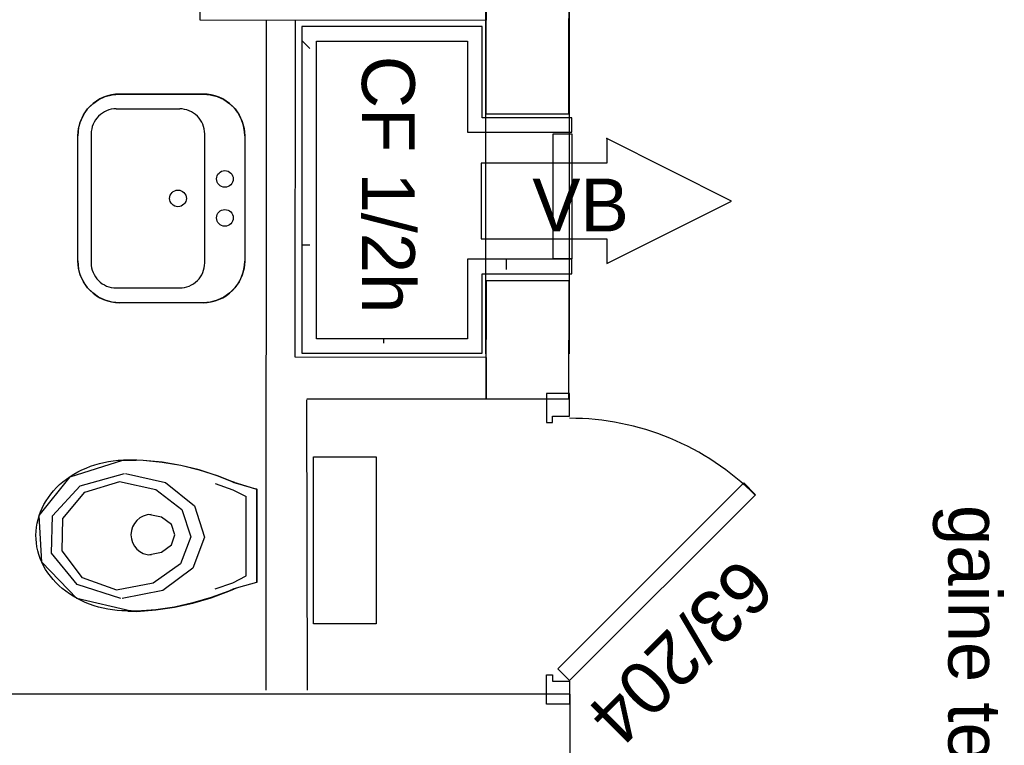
# Model space of a CAD drawing. Header units: millimetres. Extents: x -15 to 127, y -65 to 67.
# Tile 9 of 256: x 36.088 to 36.324, y -52.719 to -52.545. Entities that reach past the tile are written whole.
import ezdxf

# ---------------------------------------------------------------- set-up
doc = ezdxf.new("R2010")
doc.units = ezdxf.units.MM
doc.header["$MEASUREMENT"] = 0
doc.linetypes.add('PC_DASH_2', pattern=[0.125, 0.05555555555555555, -0.06944444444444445])
doc.layers.add('Calque 5', color=7, linetype='Continuous')
doc.styles.get("Standard").update_dxf_attribs({"font": 'BKANT.TTF'})

# ---------------------------------------------------------------- blocks, each defined once
blk = doc.blocks.new('PD_26479')
at = {"layer": 'Calque 5', "color": 0}
for points in [[(12.43292631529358, -38.78233877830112), (12.42742631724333, -38.78233877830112), (12.42742631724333, -38.78933877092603), (12.42892631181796, -38.78933877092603), (12.42892631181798, -38.78783877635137), (12.43292631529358, -38.7878387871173), (12.43292631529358, -38.78233877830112)], [(12.43298209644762, -38.85117482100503), (12.43015367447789, -38.84834639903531), (12.47470140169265, -38.80379867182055), (12.47752982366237, -38.80662709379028), (12.43298209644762, -38.85117482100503)], [(12.43292631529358, -38.85680627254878), (12.42742631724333, -38.85680627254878), (12.42742631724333, -38.84980627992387), (12.42892631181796, -38.84980627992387), (12.42892631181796, -38.85130627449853), (12.43292631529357, -38.8513062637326), (12.43292631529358, -38.85680627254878)]]:
    blk.add_lwpolyline(points, dxfattribs=at)
blk.add_arc((12.43292631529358, -38.8513062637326), 0.06300000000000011, 45.04194444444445, 90, dxfattribs=at)
blk = doc.blocks.new('PD_26668')
at = {"layer": 'Calque 5', "color": 0}
blk.add_lwpolyline([(12.44186817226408, -38.7452968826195), (12.44186817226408, -38.75125185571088), (12.47177953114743, -38.73625172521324), (12.44186817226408, -38.72125185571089), (12.44186817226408, -38.72720708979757), (12.41177953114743, -38.72720708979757), (12.41177953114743, -38.7452968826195), (12.44186817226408, -38.7452968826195)], dxfattribs=at)
blk.add_point((12.44186817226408, -38.72125185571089), dxfattribs=at)
blk = doc.blocks.new('PD_26667')
at = {"layer": 'Calque 5'}
blk.add_blockref('PD_26668', (0, 0), dxfattribs=at)
at = {"layer": 'Calque 5', "color": 0, "insert": (12.42403025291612, -38.73086918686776), "char_height": 0.01267795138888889, "width": 0.01763888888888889, "attachment_point": 1}
blk.add_mtext('{\\fArial|b0|i0|c0|p34;\\W0.98;VB}', dxfattribs=at)
blk = doc.blocks.new('PD_26961')
at = {"layer": 'Calque 5', "color": 0}
for p, q in [((12.34516843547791, -38.71062786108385), (12.3251685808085, -38.71062373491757)), ((12.32436770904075, -38.71417195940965), (12.33956772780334, -38.71417498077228)), ((12.31516055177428, -38.75062183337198), (12.31516651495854, -38.7206219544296)), ((12.31836649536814, -38.72017089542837), (12.31836035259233, -38.75107427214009)), ((12.34556041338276, -38.75107959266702), (12.34556655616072, -38.72017620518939)), ((12.35516652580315, -38.72062990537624), (12.35516056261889, -38.75062978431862)), ((12.32435918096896, -38.75707539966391), (12.33955919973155, -38.75707842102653)), ((12.3451584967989, -38.76062785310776), (12.32515864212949, -38.76062372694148))]:
    blk.add_line(p, q, dxfattribs=at)
blk.add_lwpolyline([(12.34515850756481, -38.76062785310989), (12.32515863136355, -38.76062372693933), (12.32342231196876, -38.7604716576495), (12.32173874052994, -38.76002011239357), (12.32015899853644, -38.75928325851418), (12.31873143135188, -38.75828321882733), (12.31749906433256, -38.7570503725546), (12.31649944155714, -38.75562225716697), (12.31576306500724, -38.75404236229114), (12.31531219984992, -38.75235862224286), (12.31516056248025, -38.75062213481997), (12.31516056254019, -38.75062183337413), (12.31516652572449, -38.72062195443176), (12.31531884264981, -38.71888553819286), (12.31577038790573, -38.71720196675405), (12.31650724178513, -38.71562222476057), (12.31750728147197, -38.71419465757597), (12.31874012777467, -38.71296213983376), (12.32016824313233, -38.71196266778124), (12.32174813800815, -38.71122629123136), (12.32343187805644, -38.71077542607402), (12.32516836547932, -38.71062378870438), (12.32516851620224, -38.71062378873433), (12.34516844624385, -38.71062786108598), (12.34690476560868, -38.71078008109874), (12.34858833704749, -38.71123162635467), (12.35016824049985, -38.71196863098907), (12.35159579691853, -38.71296867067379), (12.35282816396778, -38.71420136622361), (12.35382763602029, -38.71562948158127), (12.35456401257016, -38.71720937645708), (12.35501487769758, -38.7188932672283), (12.35516651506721, -38.72062975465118), (12.35516651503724, -38.7206299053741), (12.35516055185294, -38.75062978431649), (12.35500833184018, -38.75236610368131), (12.35455678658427, -38.75404967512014), (12.35381993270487, -38.75562941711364), (12.35281974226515, -38.75705713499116), (12.35158704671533, -38.75828950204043), (12.35015893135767, -38.75928897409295), (12.34857903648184, -38.76002535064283), (12.34689529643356, -38.76047621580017), (12.34515865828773, -38.76062785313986), (12.34515850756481, -38.76062785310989)], dxfattribs=at)
for centre, radius in [((12.35040636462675, -38.73096210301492), 0.00199999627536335), ((12.33916363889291, -38.73562679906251), 0.001999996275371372), ((12.35040450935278, -38.74029570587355), 0.001999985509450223)]:
    blk.add_circle(centre, radius, dxfattribs=at)
for centre, radius, start, end in [((12.3251666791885, -38.72062379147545), 0.01000000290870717, 89.98916042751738, 179.9894808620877), ((12.34516651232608, -38.72062791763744), 0.01000000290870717, 359.9886111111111, 89.98891628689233), ((12.32436658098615, -38.72017200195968), 0.005999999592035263, 89.98922146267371, 179.9894350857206), ((12.33956657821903, -38.7201750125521), 0.005999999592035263, 359.9886111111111, 89.98891628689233), ((12.32516056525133, -38.75062382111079), 0.01000001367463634, 179.9886111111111, 269.9889162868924), ((12.32436035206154, -38.7510754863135), 0.005999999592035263, 179.9886111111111, 269.9889162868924), ((12.33956041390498, -38.75107842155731), 0.005999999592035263, 269.9886111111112, 359.9889162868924), ((12.34516050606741, -38.75062785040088), 0.01000000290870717, 269.9886111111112, 359.9889162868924)]:
    blk.add_arc(centre, radius, start, end, dxfattribs=at)
blk = doc.blocks.new('PD_26962')
at = {"layer": 'Calque 5', "color": 0}
for p, q in [((12.32914477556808, -38.79836666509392), (12.3261328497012, -38.79836666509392)), ((12.35804894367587, -38.82766435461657), (12.35804894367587, -38.80534234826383)), ((12.35546559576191, -38.82607984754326), (12.35546559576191, -38.80702984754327)), ((12.32947394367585, -38.83456665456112), (12.32713159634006, -38.83456665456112))]:
    blk.add_line(p, q, dxfattribs=at)
for points in [[(12.35800009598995, -38.82761637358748), (12.35363017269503, -38.82883012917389), (12.35233051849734, -38.82925556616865), (12.3525227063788, -38.82920911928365), (12.35136170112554, -38.8297001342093), (12.34710993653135, -38.83127872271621), (12.34275841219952, -38.83255687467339), (12.33832832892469, -38.83352837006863), (12.33384126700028, -38.83418846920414), (12.32931909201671, -38.83453396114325), (12.32947394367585, -38.83451867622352), (12.32713159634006, -38.83451867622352), (12.32793748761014, -38.8344466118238), (12.32686717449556, -38.83446408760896), (12.3257240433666, -38.83443477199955), (12.32458433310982, -38.83435596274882), (12.32345116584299, -38.83422788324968), (12.32232765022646, -38.83405087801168), (12.32121686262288, -38.83382543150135), (12.32012184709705, -38.8335521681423), (12.31904560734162, -38.83323183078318), (12.31799109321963, -38.83286529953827), (12.31696119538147, -38.83245358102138), (12.31595873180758, -38.83199780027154), (12.31498645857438, -38.83149920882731), (12.31404703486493, -38.83095917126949), (12.31314303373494, -38.83037917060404), (12.31227693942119, -38.82976079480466), (12.31145112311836, -38.82910573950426), (12.31066784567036, -38.82841579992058), (12.30992925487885, -38.8276928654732), (12.30923738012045, -38.82693892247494), (12.30859411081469, -38.82615602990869), (12.30800121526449, -38.82534634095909), (12.30746031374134, -38.82451207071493), (12.30697289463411, -38.82365550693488), (12.30654029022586, -38.82277899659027), (12.30616368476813, -38.82188494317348), (12.30584411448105, -38.82097579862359), (12.30558245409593, -38.82005405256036), (12.30537941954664, -38.81912223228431), (12.30523556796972, -38.81818288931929), (12.30515129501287, -38.81723860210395), (12.30512682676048, -38.81629195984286), (12.30516223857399, -38.81534555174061), (12.3052574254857, -38.81440197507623), (12.30541212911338, -38.81346381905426), (12.30562592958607, -38.81253364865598), (12.30589823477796, -38.81161401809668), (12.30622830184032, -38.81070744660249), (12.30661522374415, -38.80981641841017), (12.30705794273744, -38.80894337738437), (12.30755524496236, -38.80809071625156), (12.30810576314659, -38.80726077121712), (12.30870799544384, -38.80645581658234), (12.30936028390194, -38.80567805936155), (12.31006084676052, -38.80492963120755), (12.31080775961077, -38.80421258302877), (12.3115989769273, -38.80352888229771), (12.31243233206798, -38.80288039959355), (12.31330553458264, -38.8022689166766), (12.31421619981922, -38.8016961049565), (12.31516182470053, -38.80116353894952), (12.31613981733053, -38.8006726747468), (12.31714750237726, -38.80022486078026), (12.31818211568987, -38.7998213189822), (12.3192408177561, -38.7994631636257), (12.32032071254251, -38.79915136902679), (12.32141883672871, -38.7988867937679), (12.32253217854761, -38.79867016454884), (12.32365769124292, -38.79850206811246), (12.32479228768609, -38.79838297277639), (12.32593285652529, -38.79831320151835), (12.3261328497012, -38.79831868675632), (12.32914477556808, -38.79831868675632), (12.32931909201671, -38.79826696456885), (12.33084166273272, -38.79834785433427), (12.33535448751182, -38.79879935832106), (12.33982482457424, -38.79956455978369), (12.34423089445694, -38.8006397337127), (12.34855122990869, -38.80201963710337), (12.35276478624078, -38.803697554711), (12.35233051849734, -38.80356710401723), (12.3566739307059, -38.80487255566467), (12.35800011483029, -38.80520630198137), (12.35804894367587, -38.80529436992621), (12.35804894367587, -38.82761637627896)], [(12.3279374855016, -38.83449458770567), (12.31493755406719, -38.83152053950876), (12.30652479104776, -38.82279296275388), (12.30590596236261, -38.8116386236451), (12.31331695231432, -38.80230931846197), (12.32593284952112, -38.79836117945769)], [(12.35276478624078, -38.80374553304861), (12.34855122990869, -38.80206761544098), (12.34423089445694, -38.8006877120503), (12.33982482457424, -38.79961253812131), (12.33535448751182, -38.79884733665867), (12.33084166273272, -38.79839583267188), (12.32931909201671, -38.79831494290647)], [(12.32547710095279, -38.83146480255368), (12.3150459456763, -38.82812700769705), (12.30885936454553, -38.82065620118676), (12.3091192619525, -38.81171136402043), (12.31573313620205, -38.80447610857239), (12.32634700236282, -38.80152557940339)], [(12.32655633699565, -38.80152557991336), (12.33615931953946, -38.80367742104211), (12.34308780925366, -38.8092630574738), (12.34548532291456, -38.81678582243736), (12.34270944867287, -38.82422999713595), (12.33550397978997, -38.82960092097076), (12.32579961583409, -38.83145945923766)], [(12.32450705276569, -38.8294711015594), (12.31628298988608, -38.82657219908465), (12.31140540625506, -38.8200837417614), (12.31161031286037, -38.81231507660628), (12.31682478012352, -38.8060311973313), (12.32519289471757, -38.80346863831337)], [(12.32512701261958, -38.80346863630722), (12.33382449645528, -38.80533705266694), (12.34009967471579, -38.81018698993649), (12.34227111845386, -38.81671891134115), (12.33975699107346, -38.82318259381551), (12.33323095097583, -38.82784609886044), (12.32444164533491, -38.82945984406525)], [(12.34805457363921, -38.80395484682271), (12.35233787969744, -38.80544572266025), (12.35546559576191, -38.80708363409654)], [(12.35233051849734, -38.80361508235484), (12.3566739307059, -38.80492053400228), (12.35800011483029, -38.80525428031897)], [(12.33200574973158, -38.82105232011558), (12.33522137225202, -38.82040338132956), (12.33757537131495, -38.81863044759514), (12.33843699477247, -38.8162085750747), (12.33757537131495, -38.81378670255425), (12.33522137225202, -38.81201376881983), (12.33200574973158, -38.8113648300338)], [(12.34805457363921, -38.82920863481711), (12.35233787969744, -38.82771775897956), (12.35546559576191, -38.82607984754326)], [(12.35800009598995, -38.82766435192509), (12.35363017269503, -38.8288781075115), (12.35233051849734, -38.82930354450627)], [(12.32931909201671, -38.83458193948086), (12.33384126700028, -38.83423644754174), (12.33832832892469, -38.83357634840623), (12.34275841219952, -38.832604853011), (12.34710993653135, -38.8313267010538), (12.35136170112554, -38.82974811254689), (12.3525227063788, -38.82925709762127)]]:
    blk.add_lwpolyline(points, dxfattribs=at)
blk.add_arc((12.33273409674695, -38.81620858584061), 0.004843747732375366, 90, 270, dxfattribs=at)
blk = doc.blocks.new('PD_27582')
at = {"layer": 'Calque 5', "color": 0}
for p, q in [((12.36880847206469, -38.69778995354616), (12.37074074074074, -38.69972222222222)), ((12.36880847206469, -38.74675925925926), (12.37074074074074, -38.74675925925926)), ((12.41777777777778, -38.75021753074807), (12.41777777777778, -38.75263888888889)), ((12.38837962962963, -38.76924723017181), (12.38837962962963, -38.77027777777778))]:
    blk.add_line(p, q, dxfattribs=at)
blk = doc.blocks.new('PD_27822')
at = {"layer": 'Calque 5', "color": 0}
for points in [[(12.43292631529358, -38.78233877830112), (12.42742631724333, -38.78233877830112), (12.42742631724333, -38.78933877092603), (12.42892631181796, -38.78933877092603), (12.42892631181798, -38.78783877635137), (12.43292631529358, -38.7878387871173), (12.43292631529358, -38.78233877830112)], [(12.43298209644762, -38.85117482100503), (12.43015367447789, -38.84834639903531), (12.47470140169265, -38.80379867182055), (12.47752982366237, -38.80662709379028), (12.43298209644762, -38.85117482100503)], [(12.43292631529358, -38.85680627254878), (12.42742631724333, -38.85680627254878), (12.42742631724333, -38.84980627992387), (12.42892631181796, -38.84980627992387), (12.42892631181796, -38.85130627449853), (12.43292631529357, -38.8513062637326), (12.43292631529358, -38.85680627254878)]]:
    blk.add_lwpolyline(points, dxfattribs=at)
blk.add_arc((12.43292631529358, -38.8513062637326), 0.06300000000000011, 45.04194444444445, 90, dxfattribs=at)
blk = doc.blocks.new('PD_28011')
at = {"layer": 'Calque 5', "color": 0}
blk.add_lwpolyline([(12.44186817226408, -38.7452968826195), (12.44186817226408, -38.75125185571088), (12.47177953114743, -38.73625172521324), (12.44186817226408, -38.72125185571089), (12.44186817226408, -38.72720708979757), (12.41177953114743, -38.72720708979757), (12.41177953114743, -38.7452968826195), (12.44186817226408, -38.7452968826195)], dxfattribs=at)
blk.add_point((12.44186817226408, -38.72125185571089), dxfattribs=at)
blk = doc.blocks.new('PD_28010')
at = {"layer": 'Calque 5'}
blk.add_blockref('PD_28011', (0, 0), dxfattribs=at)
at = {"layer": 'Calque 5', "color": 0, "insert": (12.42403025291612, -38.73086918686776), "char_height": 0.01267795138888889, "width": 0.01763888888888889, "attachment_point": 1}
blk.add_mtext('{\\fArial|b0|i0|c0|p34;\\W0.98;VB}', dxfattribs=at)
blk = doc.blocks.new('PD_28304')
at = {"layer": 'Calque 5', "color": 0}
for p, q in [((12.34516843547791, -38.71062786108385), (12.3251685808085, -38.71062373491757)), ((12.32436770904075, -38.71417195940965), (12.33956772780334, -38.71417498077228)), ((12.31516055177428, -38.75062183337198), (12.31516651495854, -38.7206219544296)), ((12.31836649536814, -38.72017089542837), (12.31836035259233, -38.75107427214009)), ((12.34556041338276, -38.75107959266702), (12.34556655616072, -38.72017620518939)), ((12.35516652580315, -38.72062990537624), (12.35516056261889, -38.75062978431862)), ((12.32435918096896, -38.75707539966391), (12.33955919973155, -38.75707842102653)), ((12.3451584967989, -38.76062785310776), (12.32515864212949, -38.76062372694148))]:
    blk.add_line(p, q, dxfattribs=at)
blk.add_lwpolyline([(12.34515850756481, -38.76062785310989), (12.32515863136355, -38.76062372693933), (12.32342231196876, -38.7604716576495), (12.32173874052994, -38.76002011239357), (12.32015899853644, -38.75928325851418), (12.31873143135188, -38.75828321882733), (12.31749906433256, -38.7570503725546), (12.31649944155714, -38.75562225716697), (12.31576306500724, -38.75404236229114), (12.31531219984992, -38.75235862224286), (12.31516056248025, -38.75062213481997), (12.31516056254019, -38.75062183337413), (12.31516652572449, -38.72062195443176), (12.31531884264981, -38.71888553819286), (12.31577038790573, -38.71720196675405), (12.31650724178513, -38.71562222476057), (12.31750728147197, -38.71419465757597), (12.31874012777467, -38.71296213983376), (12.32016824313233, -38.71196266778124), (12.32174813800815, -38.71122629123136), (12.32343187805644, -38.71077542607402), (12.32516836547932, -38.71062378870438), (12.32516851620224, -38.71062378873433), (12.34516844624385, -38.71062786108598), (12.34690476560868, -38.71078008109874), (12.34858833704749, -38.71123162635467), (12.35016824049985, -38.71196863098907), (12.35159579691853, -38.71296867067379), (12.35282816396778, -38.71420136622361), (12.35382763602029, -38.71562948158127), (12.35456401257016, -38.71720937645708), (12.35501487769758, -38.7188932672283), (12.35516651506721, -38.72062975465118), (12.35516651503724, -38.7206299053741), (12.35516055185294, -38.75062978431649), (12.35500833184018, -38.75236610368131), (12.35455678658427, -38.75404967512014), (12.35381993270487, -38.75562941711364), (12.35281974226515, -38.75705713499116), (12.35158704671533, -38.75828950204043), (12.35015893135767, -38.75928897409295), (12.34857903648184, -38.76002535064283), (12.34689529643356, -38.76047621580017), (12.34515865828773, -38.76062785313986), (12.34515850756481, -38.76062785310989)], dxfattribs=at)
for centre, radius in [((12.35040636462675, -38.73096210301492), 0.00199999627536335), ((12.33916363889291, -38.73562679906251), 0.001999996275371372), ((12.35040450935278, -38.74029570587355), 0.001999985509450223)]:
    blk.add_circle(centre, radius, dxfattribs=at)
for centre, radius, start, end in [((12.3251666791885, -38.72062379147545), 0.01000000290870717, 89.98916042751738, 179.9894808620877), ((12.34516651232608, -38.72062791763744), 0.01000000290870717, 359.9886111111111, 89.98891628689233), ((12.32436658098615, -38.72017200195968), 0.005999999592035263, 89.98922146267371, 179.9894350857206), ((12.33956657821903, -38.7201750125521), 0.005999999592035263, 359.9886111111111, 89.98891628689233), ((12.32516056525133, -38.75062382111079), 0.01000001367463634, 179.9886111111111, 269.9889162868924), ((12.32436035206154, -38.7510754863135), 0.005999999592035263, 179.9886111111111, 269.9889162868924), ((12.33956041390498, -38.75107842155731), 0.005999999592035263, 269.9886111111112, 359.9889162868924), ((12.34516050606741, -38.75062785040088), 0.01000000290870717, 269.9886111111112, 359.9889162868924)]:
    blk.add_arc(centre, radius, start, end, dxfattribs=at)
blk = doc.blocks.new('PD_28305')
at = {"layer": 'Calque 5', "color": 0}
for p, q in [((12.32914477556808, -38.79836666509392), (12.3261328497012, -38.79836666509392)), ((12.35804894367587, -38.82766435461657), (12.35804894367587, -38.80534234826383)), ((12.35546559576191, -38.82607984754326), (12.35546559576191, -38.80702984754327)), ((12.32947394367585, -38.83456665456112), (12.32713159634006, -38.83456665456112))]:
    blk.add_line(p, q, dxfattribs=at)
for points in [[(12.35800009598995, -38.82761637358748), (12.35363017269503, -38.82883012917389), (12.35233051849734, -38.82925556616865), (12.3525227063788, -38.82920911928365), (12.35136170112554, -38.8297001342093), (12.34710993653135, -38.83127872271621), (12.34275841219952, -38.83255687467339), (12.33832832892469, -38.83352837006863), (12.33384126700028, -38.83418846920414), (12.32931909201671, -38.83453396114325), (12.32947394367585, -38.83451867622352), (12.32713159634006, -38.83451867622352), (12.32793748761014, -38.8344466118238), (12.32686717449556, -38.83446408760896), (12.3257240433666, -38.83443477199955), (12.32458433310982, -38.83435596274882), (12.32345116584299, -38.83422788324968), (12.32232765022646, -38.83405087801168), (12.32121686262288, -38.83382543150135), (12.32012184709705, -38.8335521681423), (12.31904560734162, -38.83323183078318), (12.31799109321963, -38.83286529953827), (12.31696119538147, -38.83245358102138), (12.31595873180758, -38.83199780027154), (12.31498645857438, -38.83149920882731), (12.31404703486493, -38.83095917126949), (12.31314303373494, -38.83037917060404), (12.31227693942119, -38.82976079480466), (12.31145112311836, -38.82910573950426), (12.31066784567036, -38.82841579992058), (12.30992925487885, -38.8276928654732), (12.30923738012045, -38.82693892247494), (12.30859411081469, -38.82615602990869), (12.30800121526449, -38.82534634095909), (12.30746031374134, -38.82451207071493), (12.30697289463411, -38.82365550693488), (12.30654029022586, -38.82277899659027), (12.30616368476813, -38.82188494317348), (12.30584411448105, -38.82097579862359), (12.30558245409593, -38.82005405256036), (12.30537941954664, -38.81912223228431), (12.30523556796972, -38.81818288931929), (12.30515129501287, -38.81723860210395), (12.30512682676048, -38.81629195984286), (12.30516223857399, -38.81534555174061), (12.3052574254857, -38.81440197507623), (12.30541212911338, -38.81346381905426), (12.30562592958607, -38.81253364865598), (12.30589823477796, -38.81161401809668), (12.30622830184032, -38.81070744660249), (12.30661522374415, -38.80981641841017), (12.30705794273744, -38.80894337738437), (12.30755524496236, -38.80809071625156), (12.30810576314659, -38.80726077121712), (12.30870799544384, -38.80645581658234), (12.30936028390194, -38.80567805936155), (12.31006084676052, -38.80492963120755), (12.31080775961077, -38.80421258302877), (12.3115989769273, -38.80352888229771), (12.31243233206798, -38.80288039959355), (12.31330553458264, -38.8022689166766), (12.31421619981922, -38.8016961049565), (12.31516182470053, -38.80116353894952), (12.31613981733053, -38.8006726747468), (12.31714750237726, -38.80022486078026), (12.31818211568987, -38.7998213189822), (12.3192408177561, -38.7994631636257), (12.32032071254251, -38.79915136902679), (12.32141883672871, -38.7988867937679), (12.32253217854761, -38.79867016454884), (12.32365769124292, -38.79850206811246), (12.32479228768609, -38.79838297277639), (12.32593285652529, -38.79831320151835), (12.3261328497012, -38.79831868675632), (12.32914477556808, -38.79831868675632), (12.32931909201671, -38.79826696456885), (12.33084166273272, -38.79834785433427), (12.33535448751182, -38.79879935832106), (12.33982482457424, -38.79956455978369), (12.34423089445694, -38.8006397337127), (12.34855122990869, -38.80201963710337), (12.35276478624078, -38.803697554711), (12.35233051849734, -38.80356710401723), (12.3566739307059, -38.80487255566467), (12.35800011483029, -38.80520630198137), (12.35804894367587, -38.80529436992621), (12.35804894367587, -38.82761637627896)], [(12.3279374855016, -38.83449458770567), (12.31493755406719, -38.83152053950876), (12.30652479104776, -38.82279296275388), (12.30590596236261, -38.8116386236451), (12.31331695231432, -38.80230931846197), (12.32593284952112, -38.79836117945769)], [(12.35276478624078, -38.80374553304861), (12.34855122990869, -38.80206761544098), (12.34423089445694, -38.8006877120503), (12.33982482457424, -38.79961253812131), (12.33535448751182, -38.79884733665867), (12.33084166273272, -38.79839583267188), (12.32931909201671, -38.79831494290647)], [(12.32547710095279, -38.83146480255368), (12.3150459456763, -38.82812700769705), (12.30885936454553, -38.82065620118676), (12.3091192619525, -38.81171136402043), (12.31573313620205, -38.80447610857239), (12.32634700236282, -38.80152557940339)], [(12.32655633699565, -38.80152557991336), (12.33615931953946, -38.80367742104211), (12.34308780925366, -38.8092630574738), (12.34548532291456, -38.81678582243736), (12.34270944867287, -38.82422999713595), (12.33550397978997, -38.82960092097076), (12.32579961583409, -38.83145945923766)], [(12.32450705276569, -38.8294711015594), (12.31628298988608, -38.82657219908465), (12.31140540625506, -38.8200837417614), (12.31161031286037, -38.81231507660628), (12.31682478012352, -38.8060311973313), (12.32519289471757, -38.80346863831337)], [(12.32512701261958, -38.80346863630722), (12.33382449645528, -38.80533705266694), (12.34009967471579, -38.81018698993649), (12.34227111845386, -38.81671891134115), (12.33975699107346, -38.82318259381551), (12.33323095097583, -38.82784609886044), (12.32444164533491, -38.82945984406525)], [(12.34805457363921, -38.80395484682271), (12.35233787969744, -38.80544572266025), (12.35546559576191, -38.80708363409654)], [(12.35233051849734, -38.80361508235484), (12.3566739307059, -38.80492053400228), (12.35800011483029, -38.80525428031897)], [(12.33200574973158, -38.82105232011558), (12.33522137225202, -38.82040338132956), (12.33757537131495, -38.81863044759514), (12.33843699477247, -38.8162085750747), (12.33757537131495, -38.81378670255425), (12.33522137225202, -38.81201376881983), (12.33200574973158, -38.8113648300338)], [(12.34805457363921, -38.82920863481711), (12.35233787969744, -38.82771775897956), (12.35546559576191, -38.82607984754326)], [(12.35800009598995, -38.82766435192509), (12.35363017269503, -38.8288781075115), (12.35233051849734, -38.82930354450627)], [(12.32931909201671, -38.83458193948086), (12.33384126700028, -38.83423644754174), (12.33832832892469, -38.83357634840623), (12.34275841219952, -38.832604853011), (12.34710993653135, -38.8313267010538), (12.35136170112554, -38.82974811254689), (12.3525227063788, -38.82925709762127)]]:
    blk.add_lwpolyline(points, dxfattribs=at)
blk.add_arc((12.33273409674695, -38.81620858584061), 0.004843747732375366, 90, 270, dxfattribs=at)
blk = doc.blocks.new('PD_28925')
at = {"layer": 'Calque 5', "color": 0}
for p, q in [((12.36880847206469, -38.69778995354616), (12.37074074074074, -38.69972222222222)), ((12.36880847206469, -38.74675925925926), (12.37074074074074, -38.74675925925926)), ((12.41777777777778, -38.75021753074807), (12.41777777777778, -38.75263888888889)), ((12.38837962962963, -38.76924723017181), (12.38837962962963, -38.77027777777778))]:
    blk.add_line(p, q, dxfattribs=at)

msp = doc.modelspace()

# ---------------------------------------------------------------- linework, layer by layer
at = {"layer": 'Calque 5', "color": 0, "linetype": 'PC_DASH_2'}
for p, q in [((36.20009530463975, -53.02541712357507), (36.20009530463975, -50.37095679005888)), ((36.20009530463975, -53.02541712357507), (36.20009530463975, -50.37095679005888)), ((36.22009530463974, -53.02541712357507), (36.22009530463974, -50.37095679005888)), ((36.22009530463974, -53.02541712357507), (36.22009530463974, -50.37095679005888))]:
    msp.add_line(p, q, dxfattribs=at)
at = {"layer": 'Calque 5', "color": 0}
for p, q in [((36.14743934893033, -52.54544967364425), (36.1473330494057, -52.70601672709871)), ((36.14743934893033, -52.54544967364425), (36.1473330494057, -52.70601672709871)), ((36.15439195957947, -52.62625465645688), (36.15445151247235, -52.54545317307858)), ((36.15439195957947, -52.62625465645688), (36.15445151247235, -52.54545317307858)), ((36.157333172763, -52.70601672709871), (36.15720959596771, -52.63647177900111)), ((36.157333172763, -52.70601672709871), (36.15720959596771, -52.63647177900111))]:
    msp.add_line(p, q, dxfattribs=at)
for points in [[(36.21995651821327, -52.52199561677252), (36.21988615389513, -52.56798940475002), (36.2004990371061, -52.56798330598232), (36.20013901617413, -52.56798319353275), (36.20020938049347, -52.52198940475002), (36.21995651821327, -52.52199561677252)], [(36.21995651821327, -52.52199561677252), (36.21988615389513, -52.56798940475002), (36.2004990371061, -52.56798330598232), (36.20013901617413, -52.56798319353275), (36.20020938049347, -52.52198940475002), (36.21995651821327, -52.52199561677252)], [(36.13160170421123, -52.53844176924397), (36.13159968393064, -52.54544176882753), (36.20020841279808, -52.54547600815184), (36.20021043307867, -52.53847600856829), (36.13160170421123, -52.53844176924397)], [(36.13160170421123, -52.53844176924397), (36.13159968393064, -52.54544176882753), (36.20020841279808, -52.54547600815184), (36.20021043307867, -52.53847600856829), (36.13160170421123, -52.53844176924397)], [(36.1956614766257, -52.57235973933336), (36.22070271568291, -52.57235973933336), (36.22070271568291, -52.56885973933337), (36.19916147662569, -52.56885973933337), (36.19916147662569, -52.54700431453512), (36.15597196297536, -52.54700431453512), (36.15597196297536, -52.62531717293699), (36.19916147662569, -52.62531717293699), (36.19916147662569, -52.60628747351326), (36.22070271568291, -52.60628747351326), (36.22070271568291, -52.60278747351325), (36.1956614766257, -52.60278747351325), (36.1956614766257, -52.621817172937), (36.15947196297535, -52.621817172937), (36.15947196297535, -52.55050431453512), (36.1956614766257, -52.55050431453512), (36.1956614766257, -52.57235973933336)], [(36.1956614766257, -52.57235973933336), (36.22070271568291, -52.57235973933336), (36.22070271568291, -52.56885973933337), (36.19916147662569, -52.56885973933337), (36.19916147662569, -52.54700431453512), (36.15597196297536, -52.54700431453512), (36.15597196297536, -52.62531717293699), (36.19916147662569, -52.62531717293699), (36.19916147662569, -52.60628747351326), (36.22070271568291, -52.60628747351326), (36.22070271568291, -52.60278747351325), (36.1956614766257, -52.60278747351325), (36.1956614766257, -52.621817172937), (36.15947196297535, -52.621817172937), (36.15947196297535, -52.55050431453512), (36.1956614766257, -52.55050431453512), (36.1956614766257, -52.57235973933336)], [(36.21620271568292, -52.60269020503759), (36.21620271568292, -52.5726902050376), (36.22070271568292, -52.5726902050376), (36.22070271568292, -52.60269020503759), (36.21620271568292, -52.60269020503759)], [(36.21620271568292, -52.60269020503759), (36.21620271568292, -52.5726902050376), (36.22070271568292, -52.5726902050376), (36.22070271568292, -52.60269020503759), (36.21620271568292, -52.60269020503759)], [(36.21995651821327, -52.60789291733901), (36.21988615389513, -52.63629030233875), (36.2004990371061, -52.63628682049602), (36.20013901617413, -52.63628675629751), (36.20020938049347, -52.60788937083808), (36.21995651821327, -52.60789291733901)], [(36.21995651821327, -52.60789291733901), (36.21988615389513, -52.63629030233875), (36.2004990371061, -52.63628682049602), (36.20013901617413, -52.63628675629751), (36.20020938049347, -52.60788937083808), (36.21995651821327, -52.60789291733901)], [(36.15720921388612, -52.63620897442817), (36.20020908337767, -52.63625463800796), (36.20021043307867, -52.62630331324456), (36.15439195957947, -52.62625465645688)], [(36.15720921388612, -52.63620897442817), (36.20020908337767, -52.63625463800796), (36.20021043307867, -52.62630331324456), (36.15439195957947, -52.62625465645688)], [(36.17380341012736, -52.65010599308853), (36.17380341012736, -52.69010599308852), (36.15880341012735, -52.69010599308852), (36.15880341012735, -52.65010599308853), (36.17380341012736, -52.65010599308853)], [(36.17380341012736, -52.65010599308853), (36.17380341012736, -52.69010599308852), (36.15880341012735, -52.69010599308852), (36.15880341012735, -52.65010599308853), (36.17380341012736, -52.65010599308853)], [(36.20025740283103, -52.72801672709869), (36.20027738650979, -52.78446997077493), (36.22025316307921, -52.78446997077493), (36.22025316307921, -52.7070167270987), (35.65813550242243, -52.7070167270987), (35.65813550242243, -52.69312310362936), (35.64595111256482, -52.69054116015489), (35.63798278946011, -52.69054116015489), (35.63798278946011, -52.7070167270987), (35.58190017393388, -52.7070167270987), (35.58190017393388, -52.81190405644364), (35.60190017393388, -52.81190405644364), (35.60190017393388, -52.72801672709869), (36.20025740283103, -52.72801672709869)], [(36.20025740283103, -52.72801672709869), (36.20027738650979, -52.78446997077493), (36.22025316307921, -52.78446997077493), (36.22025316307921, -52.7070167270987), (35.65813550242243, -52.7070167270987), (35.65813550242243, -52.69312310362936), (35.64595111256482, -52.69054116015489), (35.63798278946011, -52.69054116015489), (35.63798278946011, -52.7070167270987), (35.58190017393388, -52.7070167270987), (35.58190017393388, -52.81190405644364), (35.60190017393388, -52.81190405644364), (35.60190017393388, -52.72801672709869), (36.20025740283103, -52.72801672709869)]]:
    msp.add_lwpolyline(points, dxfattribs=at)

# ---------------------------------------------------------------- block references
for name in ['PD_27582', 'PD_28925']:
    msp.add_blockref(name, (23.78716349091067, -13.85256994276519))
at = {"layer": 'Calque 5'}
for name in ['PD_26961', 'PD_28304', 'PD_26667', 'PD_28010', 'PD_26479', 'PD_27822', 'PD_26962', 'PD_28305']:
    msp.add_blockref(name, (23.78716349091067, -13.85256994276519), dxfattribs=at)

# ---------------------------------------------------------------- texts
at = {"layer": 'Calque 5', "color": 0, "char_height": 0.01267795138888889, "attachment_point": 1}
for s, insert, width, rotation in [('{\\fArial|b0|i0|c0|p34;\\W0.98;CF 1/2h}', (36.18306137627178, -52.5540213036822), 0.07055555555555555, 270), ('{\\fArial|b0|i0|c0|p34;\\W0.98;CF 1/2h}', (36.18306137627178, -52.5540213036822), 0.07055555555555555, 270), ('{\\fArial|b0|i0|c0|p34;\\W0.98;gaine technique}', (36.32356790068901, -52.66165389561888), 0.1234722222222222, 270), ('{\\fArial|b0|i0|c0|p34;\\W0.98;gaine technique}', (36.32356790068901, -52.66165389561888), 0.1234722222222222, 270), ('{\\fArial|b0|i0|c0|p34;\\W0.98;63/204}', (36.27011165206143, -52.68262531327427), 0.05291666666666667, 224.99999999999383), ('{\\fArial|b0|i0|c0|p34;\\W0.98;63/204}', (36.27011165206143, -52.68262531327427), 0.05291666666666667, 224.99999999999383)]:
    msp.add_mtext(s, dxfattribs=dict(at, insert=insert, width=width, rotation=rotation))

doc.saveas('drawing.dxf')
